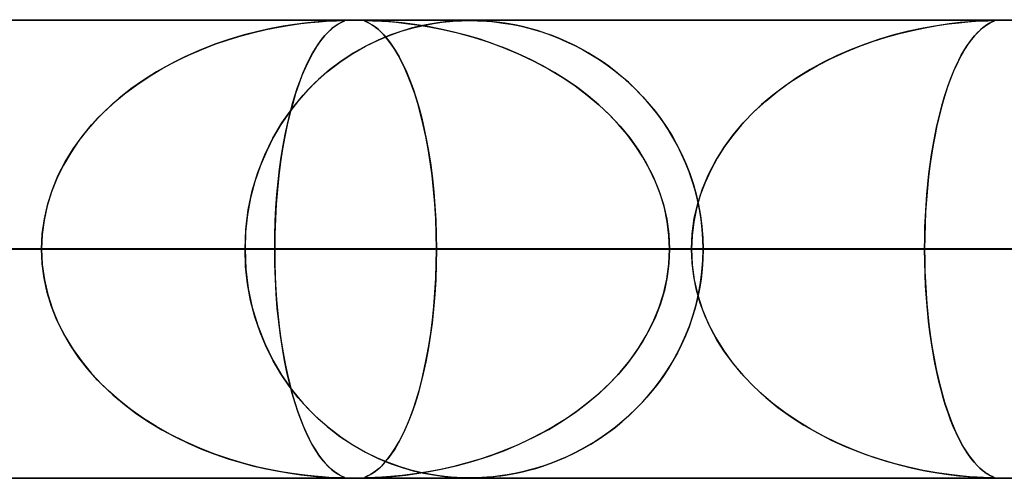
# Model space of a CAD drawing. Header units: millimetres. Extents: x -635 to 635, y -772 to 772.
# Tile 15 of 44: x -149 to -127, y 761 to 772. Entities that reach past the tile are written whole.
import ezdxf

# ---------------------------------------------------------------- set-up
doc = ezdxf.new("R2010")
doc.units = ezdxf.units.MM
doc.layers.add('HIDDEN', color=7, linetype='Continuous')
doc.layers.add('THICK', color=7, linetype='Continuous')

msp = doc.modelspace()

# ---------------------------------------------------------------- linework, layer by layer
at = {"layer": 'HIDDEN'}
for p, q in [((-551.5, 771.49), (0, 771.49)), ((-280.736, 771.49), (0, 771.49)), ((-280.736, 771.49), (0, 771.49)), ((0, 771.48), (-268.845, 771.48)), ((-142.951, 771.394), (-143.196, 771.355)), ((-143.045, 771.38), (-142.81, 771.413)), ((-142.727, 771.423), (-142.951, 771.394)), ((-142.81, 771.413), (-142.598, 771.437)), ((-142.524, 771.444), (-142.727, 771.423)), ((-142.598, 771.437), (-142.414, 771.454)), ((-142.347, 771.459), (-142.524, 771.444)), ((-142.414, 771.454), (-142.259, 771.466)), ((-142.199, 771.469), (-142.347, 771.459)), ((-142.259, 771.466), (-142.133, 771.473)), ((-142.076, 771.476), (-142.199, 771.469)), ((-142.133, 771.473), (-142.035, 771.477)), ((-142.077, 771.348), (-142.011, 771.393)), ((-141.98, 771.479), (-142.076, 771.476)), ((-142.001, 771.399), (-142.063, 771.359)), ((-142.035, 771.477), (-141.962, 771.479)), ((-142.011, 771.393), (-141.95, 771.428)), ((-141.949, 771.428), (-142.001, 771.399)), ((-141.913, 771.48), (-141.98, 771.479)), ((-141.962, 771.479), (-141.912, 771.48)), ((-141.95, 771.428), (-141.901, 771.452)), ((-141.909, 771.448), (-141.949, 771.428)), ((-141.874, 771.479), (-141.913, 771.48)), ((-141.912, 771.48), (-141.91, 771.48)), ((-141.91, 771.48), (-141.908, 771.48)), ((-141.881, 771.461), (-141.909, 771.448)), ((-141.908, 771.48), (-141.906, 771.48)), ((-141.906, 771.48), (-141.904, 771.48)), ((-141.904, 771.48), (-141.903, 771.48)), ((-141.903, 771.48), (-141.901, 771.48)), ((-141.901, 771.452), (-141.869, 771.467)), ((-141.893, 771.48), (-141.869, 771.478)), ((-141.864, 771.47), (-141.881, 771.461)), ((-141.86, 771.475), (-141.874, 771.479)), ((-141.869, 771.478), (-141.86, 771.475)), ((-141.869, 771.467), (-141.86, 771.475)), ((-141.86, 771.475), (-141.864, 771.47)), ((-141.407, 771.479), (-141.421, 771.476)), ((-141.421, 771.476), (-141.416, 771.469)), ((-141.42, 771.473), (-141.418, 771.477)), ((-141.408, 771.466), (-141.42, 771.473)), ((-141.418, 771.477), (-141.401, 771.479)), ((-141.416, 771.469), (-141.396, 771.459)), ((-141.384, 771.454), (-141.408, 771.466)), ((-141.369, 771.48), (-141.407, 771.479)), ((-141.401, 771.479), (-141.368, 771.48)), ((-141.396, 771.459), (-141.363, 771.444)), ((-141.348, 771.437), (-141.384, 771.454)), ((-141.303, 771.479), (-141.369, 771.48)), ((-141.368, 771.48), (-141.32, 771.479)), ((-141.363, 771.444), (-141.321, 771.423)), ((-141.302, 771.412), (-141.348, 771.437)), ((-141.321, 771.423), (-141.27, 771.394)), ((-141.32, 771.479), (-141.252, 771.477)), ((-141.201, 771.475), (-141.303, 771.479)), ((-141.247, 771.379), (-141.302, 771.412)), ((-141.27, 771.394), (-141.212, 771.355)), ((-141.252, 771.477), (-141.162, 771.474)), ((-141.049, 771.467), (-141.201, 771.475)), ((-141.162, 771.474), (-141.046, 771.467)), ((-140.846, 771.452), (-141.049, 771.467)), ((-141.046, 771.467), (-140.904, 771.457)), ((-140.904, 771.457), (-140.731, 771.442)), ((-140.6, 771.428), (-140.846, 771.452)), ((-140.731, 771.442), (-140.524, 771.419)), ((-140.325, 771.393), (-140.6, 771.428)), ((-140.524, 771.419), (-140.283, 771.387)), ((-140.043, 771.348), (-140.325, 771.393)), ((-140.002, 771.402), (-140.193, 771.364)), ((-140.134, 771.376), (-139.923, 771.415)), ((-139.828, 771.43), (-140.002, 771.402)), ((-139.923, 771.415), (-139.732, 771.443)), ((-139.668, 771.45), (-139.828, 771.43)), ((-139.732, 771.443), (-139.563, 771.461)), ((-139.525, 771.464), (-139.668, 771.45)), ((-139.563, 771.461), (-139.422, 771.471)), ((-139.401, 771.472), (-139.525, 771.464)), ((-139.422, 771.471), (-139.308, 771.477)), ((-139.298, 771.477), (-139.401, 771.472)), ((-139.308, 771.477), (-139.212, 771.479)), ((-139.208, 771.479), (-139.298, 771.477)), ((-139.212, 771.479), (-139.124, 771.48)), ((-139.125, 771.48), (-139.208, 771.479)), ((-139.045, 771.479), (-139.125, 771.48)), ((-139.124, 771.48), (-139.043, 771.479)), ((-138.96, 771.477), (-139.045, 771.479)), ((-139.043, 771.479), (-138.959, 771.477)), ((-138.863, 771.473), (-138.96, 771.477)), ((-138.959, 771.477), (-138.863, 771.473)), ((-138.749, 771.466), (-138.863, 771.473)), ((-138.863, 771.473), (-138.758, 771.466)), ((-138.758, 771.466), (-138.649, 771.457)), ((-138.618, 771.454), (-138.749, 771.466)), ((-138.649, 771.457), (-138.545, 771.446)), ((-138.471, 771.437), (-138.618, 771.454)), ((-138.545, 771.446), (-138.449, 771.434)), ((-138.313, 771.414), (-138.471, 771.437)), ((-138.449, 771.434), (-138.348, 771.42)), ((-138.348, 771.42), (-138.236, 771.401)), ((-138.148, 771.384), (-138.313, 771.414)), ((-138.236, 771.401), (-138.113, 771.377)), ((-128.679, 771.408), (-128.95, 771.369)), ((-128.94, 771.371), (-128.692, 771.407)), ((-128.692, 771.407), (-128.468, 771.433)), ((-128.44, 771.436), (-128.679, 771.408)), ((-128.468, 771.433), (-128.271, 771.452)), ((-128.238, 771.455), (-128.44, 771.436)), ((-128.271, 771.452), (-128.108, 771.465)), ((-128.07, 771.467), (-128.238, 771.455)), ((-128.108, 771.465), (-127.986, 771.472)), ((-127.927, 771.475), (-128.07, 771.467)), ((-127.986, 771.472), (-127.899, 771.476)), ((-127.818, 771.479), (-127.927, 771.475)), ((-127.899, 771.476), (-127.835, 771.478)), ((-127.838, 771.399), (-127.886, 771.368)), ((-127.863, 771.383), (-127.822, 771.408)), ((-127.796, 771.422), (-127.838, 771.399)), ((-127.835, 771.478), (-127.785, 771.48)), ((-127.822, 771.408), (-127.786, 771.428)), ((-127.748, 771.48), (-127.818, 771.479)), ((-127.762, 771.44), (-127.796, 771.422)), ((-127.786, 771.428), (-127.756, 771.443)), ((-127.785, 771.48), (-127.748, 771.48)), ((-127.734, 771.453), (-127.762, 771.44)), ((-127.756, 771.443), (-127.726, 771.457)), ((-127.748, 771.48), (-127.745, 771.48)), ((-127.71, 771.479), (-127.748, 771.48)), ((-127.745, 771.48), (-127.743, 771.48)), ((-127.743, 771.48), (-127.74, 771.48)), ((-127.74, 771.48), (-127.738, 771.48)), ((-127.738, 771.48), (-127.735, 771.48)), ((-127.735, 771.48), (-127.733, 771.48)), ((-127.714, 771.463), (-127.734, 771.453)), ((-127.728, 771.48), (-127.709, 771.479)), ((-127.726, 771.457), (-127.703, 771.468)), ((-127.701, 771.469), (-127.714, 771.463)), ((-127.696, 771.475), (-127.71, 771.479)), ((-127.709, 771.479), (-127.699, 771.477)), ((-127.703, 771.468), (-127.696, 771.475)), ((-127.696, 771.474), (-127.701, 771.469)), ((-127.699, 771.477), (-127.696, 771.474)), ((-144.115, 771.147), (-143.836, 771.221)), ((-143.746, 771.244), (-144.046, 771.167)), ((-143.836, 771.221), (-143.564, 771.284)), ((-143.462, 771.306), (-143.746, 771.244)), ((-143.564, 771.284), (-143.3, 771.337)), ((-143.196, 771.355), (-143.462, 771.306)), ((-143.3, 771.337), (-143.045, 771.38)), ((-142.21, 771.235), (-142.293, 771.146)), ((-142.285, 771.155), (-142.215, 771.23)), ((-142.215, 771.23), (-142.145, 771.294)), ((-142.133, 771.305), (-142.21, 771.235)), ((-142.145, 771.294), (-142.077, 771.348)), ((-142.063, 771.359), (-142.133, 771.305)), ((-141.186, 771.337), (-141.247, 771.379)), ((-141.212, 771.355), (-141.147, 771.306)), ((-141.122, 771.284), (-141.186, 771.337)), ((-141.147, 771.306), (-141.077, 771.244)), ((-141.054, 771.221), (-141.122, 771.284)), ((-141.077, 771.244), (-141.001, 771.167)), ((-140.984, 771.147), (-141.054, 771.221)), ((-140.631, 771.245), (-140.874, 771.159)), ((-140.861, 771.164), (-140.604, 771.253)), ((-140.403, 771.312), (-140.631, 771.245)), ((-140.604, 771.253), (-140.361, 771.323)), ((-140.193, 771.364), (-140.403, 771.312)), ((-140.361, 771.323), (-140.134, 771.376)), ((-140.283, 771.387), (-140.012, 771.343)), ((-139.759, 771.294), (-140.043, 771.348)), ((-140.012, 771.343), (-139.716, 771.285)), ((-139.474, 771.23), (-139.759, 771.294)), ((-139.716, 771.285), (-139.396, 771.211)), ((-139.189, 771.155), (-139.474, 771.23)), ((-139.396, 771.211), (-139.058, 771.118)), ((-137.983, 771.349), (-138.148, 771.384)), ((-138.113, 771.377), (-137.981, 771.348)), ((-137.819, 771.308), (-137.983, 771.349)), ((-137.981, 771.348), (-137.841, 771.314)), ((-137.841, 771.314), (-137.692, 771.272)), ((-137.656, 771.261), (-137.819, 771.308)), ((-137.692, 771.272), (-137.537, 771.224)), ((-137.493, 771.209), (-137.656, 771.261)), ((-137.537, 771.224), (-137.374, 771.167)), ((-137.332, 771.151), (-137.493, 771.209)), ((-130.053, 771.118), (-129.762, 771.199)), ((-129.564, 771.248), (-129.882, 771.167)), ((-129.762, 771.199), (-129.479, 771.267)), ((-129.248, 771.316), (-129.564, 771.248)), ((-129.479, 771.267), (-129.204, 771.324)), ((-128.95, 771.369), (-129.248, 771.316)), ((-129.204, 771.324), (-128.94, 771.371)), ((-128.128, 771.146), (-128.07, 771.209)), ((-128.059, 771.221), (-128.125, 771.15)), ((-128.07, 771.209), (-128.013, 771.265)), ((-127.997, 771.28), (-128.059, 771.221)), ((-128.013, 771.265), (-127.959, 771.313)), ((-127.939, 771.329), (-127.997, 771.28)), ((-127.959, 771.313), (-127.909, 771.351)), ((-127.886, 771.368), (-127.939, 771.329)), ((-127.909, 771.351), (-127.863, 771.383)), ((-144.684, 770.964), (-145.016, 770.834)), ((-144.973, 770.852), (-144.684, 770.963)), ((-144.359, 771.074), (-144.684, 770.964)), ((-144.684, 770.963), (-144.398, 771.062)), ((-144.398, 771.062), (-144.115, 771.147)), ((-144.046, 771.167), (-144.359, 771.074)), ((-142.493, 770.871), (-142.424, 770.976)), ((-142.38, 771.038), (-142.467, 770.913)), ((-142.424, 770.976), (-142.355, 771.071)), ((-142.293, 771.146), (-142.38, 771.038)), ((-142.355, 771.071), (-142.285, 771.155)), ((-141.401, 770.921), (-141.127, 771.054)), ((-141.129, 771.053), (-141.395, 770.924)), ((-140.874, 771.159), (-141.129, 771.053)), ((-141.127, 771.054), (-140.861, 771.164)), ((-141.001, 771.167), (-140.922, 771.074)), ((-140.912, 771.061), (-140.984, 771.147)), ((-140.922, 771.074), (-140.839, 770.964)), ((-140.839, 770.963), (-140.912, 771.061)), ((-140.839, 770.964), (-140.754, 770.834)), ((-140.765, 770.851), (-140.839, 770.963)), ((-138.905, 771.071), (-139.189, 771.155)), ((-139.058, 771.118), (-138.709, 771.006)), ((-138.624, 770.976), (-138.905, 771.071)), ((-138.709, 771.006), (-138.366, 770.879)), ((-138.346, 770.871), (-138.624, 770.976)), ((-137.374, 771.167), (-137.206, 771.102)), ((-137.172, 771.088), (-137.332, 771.151)), ((-137.206, 771.102), (-137.032, 771.027)), ((-137.013, 771.019), (-137.172, 771.088)), ((-137.032, 771.027), (-136.854, 770.943)), ((-136.855, 770.944), (-137.013, 771.019)), ((-130.51, 770.967), (-130.818, 770.848)), ((-130.648, 770.916), (-130.348, 771.024)), ((-130.198, 771.073), (-130.51, 770.967)), ((-130.348, 771.024), (-130.053, 771.118)), ((-129.882, 771.167), (-130.198, 771.073)), ((-128.262, 770.973), (-128.33, 770.87)), ((-128.302, 770.913), (-128.245, 770.997)), ((-128.193, 771.067), (-128.262, 770.973)), ((-128.245, 770.997), (-128.187, 771.075)), ((-128.125, 771.15), (-128.193, 771.067)), ((-128.187, 771.075), (-128.128, 771.146)), ((-145.016, 770.834), (-145.343, 770.689)), ((-145.262, 770.727), (-144.973, 770.852)), ((-142.551, 770.774), (-142.632, 770.622)), ((-142.629, 770.63), (-142.562, 770.756)), ((-142.562, 770.756), (-142.493, 770.871)), ((-142.467, 770.913), (-142.551, 770.774)), ((-141.962, 770.575), (-141.681, 770.762)), ((-141.667, 770.77), (-141.933, 770.595)), ((-141.681, 770.762), (-141.401, 770.921)), ((-141.395, 770.924), (-141.667, 770.77)), ((-140.69, 770.726), (-140.765, 770.851)), ((-140.754, 770.834), (-140.67, 770.689)), ((-138.366, 770.879), (-138.035, 770.74)), ((-138.072, 770.756), (-138.346, 770.871)), ((-137.802, 770.63), (-138.072, 770.756)), ((-136.7, 770.863), (-136.855, 770.944)), ((-136.854, 770.943), (-136.672, 770.848)), ((-136.546, 770.777), (-136.7, 770.863)), ((-136.672, 770.848), (-136.489, 770.743)), ((-136.394, 770.684), (-136.546, 770.777)), ((-131.252, 770.654), (-130.949, 770.792)), ((-130.818, 770.848), (-131.122, 770.715)), ((-130.949, 770.792), (-130.648, 770.916)), ((-128.396, 770.758), (-128.46, 770.638)), ((-128.415, 770.722), (-128.359, 770.821)), ((-128.33, 770.87), (-128.396, 770.758)), ((-128.359, 770.821), (-128.302, 770.913)), ((-145.656, 770.532), (-145.956, 770.362)), ((-145.837, 770.432), (-145.551, 770.586)), ((-145.343, 770.689), (-145.656, 770.532)), ((-145.551, 770.586), (-145.262, 770.727)), ((-142.632, 770.622), (-142.711, 770.457)), ((-142.695, 770.493), (-142.629, 770.63)), ((-142.24, 770.36), (-141.962, 770.575)), ((-141.933, 770.595), (-142.186, 770.404)), ((-140.616, 770.586), (-140.69, 770.726)), ((-140.67, 770.689), (-140.589, 770.532)), ((-140.542, 770.431), (-140.616, 770.586)), ((-140.589, 770.532), (-140.511, 770.362)), ((-138.035, 770.74), (-137.715, 770.587)), ((-137.538, 770.493), (-137.802, 770.63)), ((-137.715, 770.587), (-137.408, 770.421)), ((-136.489, 770.743), (-136.311, 770.631)), ((-136.245, 770.586), (-136.394, 770.684)), ((-136.311, 770.631), (-136.138, 770.512)), ((-136.098, 770.482), (-136.245, 770.586)), ((-131.419, 770.57), (-131.71, 770.41)), ((-131.552, 770.498), (-131.252, 770.654)), ((-131.122, 770.715), (-131.419, 770.57)), ((-128.525, 770.503), (-128.471, 770.616)), ((-128.46, 770.638), (-128.522, 770.509)), ((-128.471, 770.616), (-128.415, 770.722)), ((-145.956, 770.362), (-146.243, 770.181)), ((-146.118, 770.263), (-145.837, 770.432)), ((-142.822, 770.188), (-142.759, 770.346)), ((-142.711, 770.457), (-142.786, 770.28)), ((-142.759, 770.346), (-142.695, 770.493)), ((-142.508, 770.12), (-142.24, 770.36)), ((-142.186, 770.404), (-142.426, 770.197)), ((-140.469, 770.262), (-140.542, 770.431)), ((-140.511, 770.362), (-140.437, 770.181)), ((-137.279, 770.346), (-137.538, 770.493)), ((-137.408, 770.421), (-137.114, 770.243)), ((-137.027, 770.188), (-137.279, 770.346)), ((-136.138, 770.512), (-135.97, 770.386)), ((-135.953, 770.372), (-136.098, 770.482)), ((-135.97, 770.386), (-135.808, 770.253)), ((-135.811, 770.256), (-135.953, 770.372)), ((-132.136, 770.142), (-131.848, 770.328)), ((-131.71, 770.41), (-131.992, 770.238)), ((-131.848, 770.328), (-131.552, 770.498)), ((-128.582, 770.373), (-128.641, 770.228)), ((-128.631, 770.254), (-128.579, 770.382)), ((-128.522, 770.509), (-128.582, 770.373)), ((-128.579, 770.382), (-128.525, 770.503)), ((-146.243, 770.181), (-146.515, 769.989)), ((-146.39, 770.08), (-146.118, 770.263)), ((-142.883, 770.018), (-142.822, 770.188)), ((-142.786, 770.28), (-142.857, 770.09)), ((-142.762, 769.854), (-142.508, 770.12)), ((-142.426, 770.197), (-142.652, 769.974)), ((-140.398, 770.079), (-140.469, 770.262)), ((-140.437, 770.181), (-140.366, 769.989)), ((-137.114, 770.243), (-136.833, 770.054)), ((-136.783, 770.018), (-137.027, 770.188)), ((-135.672, 770.133), (-135.811, 770.256)), ((-135.808, 770.253), (-135.651, 770.114)), ((-135.536, 770.005), (-135.672, 770.133)), ((-135.651, 770.114), (-135.5, 769.968)), ((-132.412, 769.941), (-132.136, 770.142)), ((-131.992, 770.238), (-132.264, 770.052)), ((-128.731, 769.976), (-128.682, 770.119)), ((-128.641, 770.228), (-128.697, 770.076)), ((-128.682, 770.119), (-128.631, 770.254)), ((-146.515, 769.989), (-146.772, 769.785)), ((-146.653, 769.882), (-146.39, 770.08)), ((-142.925, 769.888), (-142.989, 769.674)), ((-142.941, 769.837), (-142.883, 770.018)), ((-142.857, 770.09), (-142.925, 769.888)), ((-142.652, 769.974), (-142.864, 769.736)), ((-140.329, 769.881), (-140.398, 770.079)), ((-140.366, 769.989), (-140.299, 769.785)), ((-136.833, 770.054), (-136.567, 769.853)), ((-136.546, 769.837), (-136.783, 770.018)), ((-135.404, 769.87), (-135.536, 770.005)), ((-135.5, 769.968), (-135.354, 769.817)), ((-132.678, 769.725), (-132.412, 769.941)), ((-132.264, 770.052), (-132.523, 769.854)), ((-128.751, 769.915), (-128.803, 769.747)), ((-128.779, 769.826), (-128.731, 769.976)), ((-128.697, 770.076), (-128.751, 769.915)), ((-146.772, 769.785), (-147.014, 769.572)), ((-146.906, 769.67), (-146.653, 769.882)), ((-142.864, 769.736), (-143.061, 769.484)), ((-142.989, 769.674), (-143.05, 769.447)), ((-143.001, 769.564), (-142.762, 769.854)), ((-142.998, 769.643), (-142.941, 769.837)), ((-140.264, 769.67), (-140.329, 769.881)), ((-140.299, 769.785), (-140.235, 769.572)), ((-136.567, 769.853), (-136.315, 769.64)), ((-136.318, 769.643), (-136.546, 769.837)), ((-135.275, 769.728), (-135.404, 769.87)), ((-135.354, 769.817), (-135.215, 769.659)), ((-135.15, 769.581), (-135.275, 769.728)), ((-132.929, 769.494), (-132.678, 769.725)), ((-132.523, 769.854), (-132.766, 769.647)), ((-128.803, 769.747), (-128.852, 769.57)), ((-128.826, 769.668), (-128.779, 769.826)), ((-147.014, 769.572), (-147.241, 769.347)), ((-147.145, 769.444), (-146.906, 769.67)), ((-143.061, 769.484), (-143.244, 769.215)), ((-143.222, 769.249), (-143.001, 769.564)), ((-143.052, 769.438), (-142.998, 769.643)), ((-140.201, 769.444), (-140.264, 769.67)), ((-140.235, 769.572), (-140.176, 769.347)), ((-136.1, 769.438), (-136.318, 769.643)), ((-136.315, 769.64), (-136.076, 769.414)), ((-135.215, 769.659), (-135.082, 769.495)), ((-135.03, 769.427), (-135.15, 769.581)), ((-135.082, 769.495), (-134.955, 769.325)), ((-133.166, 769.248), (-132.929, 769.494)), ((-132.766, 769.647), (-132.993, 769.43)), ((-128.913, 769.328), (-128.87, 769.502)), ((-128.852, 769.57), (-128.9, 769.384)), ((-128.87, 769.502), (-128.826, 769.668)), ((-147.241, 769.347), (-147.452, 769.11)), ((-147.371, 769.204), (-147.145, 769.444)), ((-143.422, 768.911), (-143.222, 769.249)), ((-143.05, 769.447), (-143.107, 769.205)), ((-143.104, 769.221), (-143.052, 769.438)), ((-140.142, 769.203), (-140.201, 769.444)), ((-140.176, 769.347), (-140.121, 769.11)), ((-135.894, 769.221), (-136.1, 769.438)), ((-136.076, 769.414), (-135.852, 769.174)), ((-134.915, 769.267), (-135.03, 769.427)), ((-134.955, 769.325), (-134.835, 769.147)), ((-134.805, 769.101), (-134.915, 769.267)), ((-133.385, 768.988), (-133.166, 769.248)), ((-132.993, 769.43), (-133.204, 769.205)), ((-128.954, 769.147), (-128.913, 769.328)), ((-128.9, 769.384), (-128.945, 769.189)), ((-147.452, 769.11), (-147.648, 768.86)), ((-147.581, 768.95), (-147.371, 769.204)), ((-143.244, 769.215), (-143.411, 768.93)), ((-143.107, 769.205), (-143.16, 768.95)), ((-143.152, 768.992), (-143.104, 769.221)), ((-140.087, 768.949), (-140.142, 769.203)), ((-140.121, 769.11), (-140.069, 768.86)), ((-135.7, 768.992), (-135.894, 769.221)), ((-135.852, 769.174), (-135.643, 768.92)), ((-134.835, 769.147), (-134.72, 768.962)), ((-134.701, 768.929), (-134.805, 769.101)), ((-133.204, 769.205), (-133.398, 768.971)), ((-128.992, 768.958), (-128.954, 769.147)), ((-128.945, 769.189), (-128.987, 768.984)), ((-147.648, 768.86), (-147.828, 768.597)), ((-147.773, 768.681), (-147.581, 768.95)), ((-143.598, 768.549), (-143.422, 768.911)), ((-143.411, 768.93), (-143.563, 768.626)), ((-143.16, 768.95), (-143.209, 768.679)), ((-143.196, 768.751), (-143.152, 768.992)), ((-140.036, 768.68), (-140.087, 768.949)), ((-140.069, 768.86), (-140.022, 768.597)), ((-135.52, 768.751), (-135.7, 768.992)), ((-135.643, 768.92), (-135.452, 768.652)), ((-134.72, 768.962), (-134.613, 768.77)), ((-134.603, 768.751), (-134.701, 768.929)), ((-133.585, 768.714), (-133.385, 768.988)), ((-133.398, 768.971), (-133.574, 768.73)), ((-129.028, 768.761), (-128.992, 768.958)), ((-128.987, 768.984), (-129.027, 768.769)), ((-147.946, 768.398), (-147.773, 768.681)), ((-143.563, 768.626), (-143.698, 768.305)), ((-143.209, 768.679), (-143.252, 768.395)), ((-143.237, 768.499), (-143.196, 768.751)), ((-139.991, 768.398), (-140.036, 768.68)), ((-135.356, 768.499), (-135.52, 768.751)), ((-135.452, 768.652), (-135.281, 768.371)), ((-134.613, 768.77), (-134.512, 768.569)), ((-134.511, 768.567), (-134.603, 768.751)), ((-133.765, 768.425), (-133.585, 768.714)), ((-133.574, 768.73), (-133.734, 768.479)), ((-129.027, 768.769), (-129.064, 768.544)), ((-129.062, 768.558), (-129.028, 768.761)), ((-148.098, 768.103), (-147.946, 768.398)), ((-147.828, 768.597), (-147.988, 768.322)), ((-143.748, 768.165), (-143.598, 768.549)), ((-143.252, 768.395), (-143.29, 768.099)), ((-143.273, 768.237), (-143.237, 768.499)), ((-140.022, 768.597), (-139.98, 768.322)), ((-139.951, 768.102), (-139.991, 768.398)), ((-135.209, 768.237), (-135.356, 768.499)), ((-134.512, 768.569), (-134.419, 768.361)), ((-134.426, 768.377), (-134.511, 768.567)), ((-133.922, 768.124), (-133.765, 768.425)), ((-133.734, 768.479), (-133.876, 768.219)), ((-129.064, 768.544), (-129.097, 768.311)), ((-129.092, 768.348), (-129.062, 768.558)), ((-147.988, 768.322), (-148.128, 768.036)), ((-143.698, 768.305), (-143.812, 767.966)), ((-143.305, 767.964), (-143.273, 768.237)), ((-139.98, 768.322), (-139.943, 768.036)), ((-135.281, 768.371), (-135.131, 768.078)), ((-135.08, 767.964), (-135.209, 768.237)), ((-134.348, 768.182), (-134.426, 768.377)), ((-134.419, 768.361), (-134.335, 768.145)), ((-134.279, 767.982), (-134.348, 768.182)), ((-133.876, 768.219), (-134, 767.948)), ((-129.097, 768.311), (-129.127, 768.069)), ((-129.12, 768.132), (-129.092, 768.348)), ((-148.128, 768.036), (-148.246, 767.74)), ((-148.226, 767.796), (-148.098, 768.103)), ((-143.812, 767.966), (-143.905, 767.613)), ((-143.869, 767.763), (-143.748, 768.165)), ((-143.332, 767.682), (-143.305, 767.964)), ((-143.29, 768.099), (-143.322, 767.793)), ((-139.917, 767.795), (-139.951, 768.102)), ((-139.943, 768.036), (-139.912, 767.74)), ((-135.131, 768.078), (-135.006, 767.775)), ((-134.972, 767.682), (-135.08, 767.964)), ((-134.335, 768.145), (-134.26, 767.923)), ((-134.217, 767.777), (-134.279, 767.982)), ((-134.054, 767.811), (-133.922, 768.124)), ((-129.127, 768.069), (-129.153, 767.821)), ((-129.144, 767.909), (-129.12, 768.132)), ((-148.328, 767.479), (-148.226, 767.796)), ((-143.957, 767.347), (-143.869, 767.763)), ((-143.322, 767.793), (-143.347, 767.477)), ((-139.89, 767.478), (-139.917, 767.795)), ((-135.006, 767.775), (-134.906, 767.464)), ((-134.26, 767.923), (-134.195, 767.695)), ((-134.164, 767.568), (-134.217, 767.777)), ((-134.158, 767.489), (-134.054, 767.811)), ((-134, 767.948), (-134.104, 767.668)), ((-129.153, 767.821), (-129.175, 767.565)), ((-129.165, 767.681), (-129.144, 767.909)), ((-148.246, 767.74), (-148.339, 767.435)), ((-143.905, 767.613), (-143.973, 767.246)), ((-143.353, 767.39), (-143.332, 767.682)), ((-139.912, 767.74), (-139.887, 767.435)), ((-134.886, 767.39), (-134.972, 767.682)), ((-134.195, 767.695), (-134.141, 767.462)), ((-134.104, 767.668), (-134.187, 767.38)), ((-134.12, 767.356), (-134.164, 767.568)), ((-129.175, 767.565), (-129.192, 767.303)), ((-129.183, 767.448), (-129.165, 767.681)), ((-148.339, 767.435), (-148.407, 767.125)), ((-148.402, 767.155), (-148.328, 767.479)), ((-144.01, 766.922), (-143.957, 767.347)), ((-143.369, 767.094), (-143.353, 767.39)), ((-143.347, 767.477), (-143.366, 767.153)), ((-139.871, 767.155), (-139.89, 767.478)), ((-139.887, 767.435), (-139.869, 767.125)), ((-134.906, 767.464), (-134.833, 767.143)), ((-134.824, 767.094), (-134.886, 767.39)), ((-134.187, 767.38), (-134.247, 767.087)), ((-134.234, 767.161), (-134.158, 767.489)), ((-134.141, 767.462), (-134.098, 767.224)), ((-134.086, 767.142), (-134.12, 767.356)), ((-129.197, 767.211), (-129.183, 767.448)), ((-148.407, 767.125), (-148.448, 766.809)), ((-148.447, 766.825), (-148.402, 767.155)), ((-143.973, 767.246), (-144.014, 766.87)), ((-143.366, 767.153), (-143.377, 766.822)), ((-139.859, 766.825), (-139.871, 767.155)), ((-139.869, 767.125), (-139.858, 766.809)), ((-134.833, 767.143), (-134.789, 766.818)), ((-134.28, 766.827), (-134.234, 767.161)), ((-134.098, 767.224), (-134.067, 766.983)), ((-134.062, 766.927), (-134.086, 767.142)), ((-129.206, 766.972), (-129.197, 767.211)), ((-129.192, 767.303), (-129.204, 767.035)), ((-144.028, 766.49), (-144.01, 766.922)), ((-143.378, 766.793), (-143.369, 767.094)), ((-134.786, 766.793), (-134.824, 767.094)), ((-134.247, 767.087), (-134.283, 766.79)), ((-134.067, 766.983), (-134.048, 766.738)), ((-134.047, 766.709), (-134.062, 766.927)), ((-129.204, 767.035), (-129.212, 766.763)), ((-129.212, 766.731), (-129.206, 766.972)), ((-148.462, 766.49), (-148.447, 766.825)), ((-148.448, 766.809), (-148.462, 766.49)), ((-144.014, 766.87), (-144.028, 766.49)), ((-143.377, 766.822), (-143.381, 766.49)), ((-143.381, 766.49), (-143.378, 766.793)), ((-139.855, 766.49), (-139.859, 766.825)), ((-139.858, 766.809), (-139.855, 766.49)), ((-134.789, 766.818), (-134.774, 766.49)), ((-134.774, 766.49), (-134.786, 766.793)), ((-134.296, 766.49), (-134.28, 766.827)), ((-134.283, 766.79), (-134.296, 766.49)), ((-134.048, 766.738), (-134.042, 766.49)), ((-134.042, 766.49), (-134.047, 766.709)), ((-129.212, 766.763), (-129.214, 766.49)), ((-129.214, 766.49), (-129.212, 766.731)), ((-283.196, 766.49), (-148.462, 766.49)), ((-148.462, 766.49), (-283.196, 766.49)), ((-143.381, 766.49), (-273.214, 766.49)), ((-273.214, 766.49), (-143.381, 766.49)), ((-267.342, 766.49), (0, 766.49)), ((0, 766.49), (-267.342, 766.49)), ((0, 766.49), (-262.261, 766.49)), ((-262.261, 766.49), (0, 766.49)), ((-255.366, 766.49), (-134.296, 766.49)), ((-134.296, 766.49), (-255.366, 766.49)), ((-253.177, 766.49), (0, 766.49)), ((0, 766.49), (-253.177, 766.49)), ((0, 766.49), (-248.097, 766.49)), ((-248.097, 766.49), (0, 766.49)), ((-129.214, 766.49), (-245.384, 766.49)), ((-245.384, 766.49), (-129.214, 766.49)), ((-239.012, 766.49), (0, 766.49)), ((0, 766.49), (-239.012, 766.49)), ((0, 766.49), (-233.932, 766.49)), ((-233.932, 766.49), (0, 766.49)), ((-227.535, 766.49), (-120.128, 766.49)), ((-120.128, 766.49), (-227.535, 766.49)), ((-224.848, 766.49), (0, 766.49)), ((0, 766.49), (-224.848, 766.49)), ((0, 766.49), (-219.767, 766.49)), ((-219.767, 766.49), (0, 766.49)), ((-115.047, 766.49), (-217.553, 766.49)), ((-217.553, 766.49), (-115.047, 766.49)), ((-210.683, 766.49), (0, 766.49)), ((0, 766.49), (-210.683, 766.49)), ((0, 766.49), (-205.602, 766.49)), ((-205.602, 766.49), (0, 766.49)), ((-199.702, 766.49), (-105.961, 766.49)), ((-105.961, 766.49), (-199.702, 766.49)), ((-196.517, 766.49), (0, 766.49)), ((0, 766.49), (-196.517, 766.49)), ((0, 766.49), (-191.437, 766.49)), ((-191.437, 766.49), (0, 766.49)), ((-100.879, 766.49), (-189.719, 766.49)), ((-189.719, 766.49), (-100.879, 766.49)), ((-182.352, 766.49), (0, 766.49)), ((0, 766.49), (-182.352, 766.49)), ((0, 766.49), (-177.271, 766.49)), ((-177.271, 766.49), (0, 766.49)), ((-171.867, 766.49), (-91.791, 766.49)), ((-91.791, 766.49), (-171.867, 766.49)), ((-168.187, 766.49), (0, 766.49)), ((0, 766.49), (-168.187, 766.49)), ((0, 766.49), (-163.106, 766.49)), ((-163.106, 766.49), (0, 766.49)), ((-86.709, 766.49), (-161.883, 766.49)), ((-161.883, 766.49), (-86.709, 766.49)), ((-161.883, 766.49), (-144.028, 766.49)), ((-144.028, 766.49), (-161.883, 766.49)), ((-148.462, 766.49), (-157.547, 766.49)), ((-157.547, 766.49), (-148.462, 766.49)), ((-154.021, 766.49), (0, 766.49)), ((0, 766.49), (-154.021, 766.49)), ((0, 766.49), (-148.94, 766.49)), ((-148.94, 766.49), (0, 766.49)), ((-148.94, 766.49), (-139.855, 766.49)), ((-139.855, 766.49), (-148.94, 766.49)), ((-148.462, 766.49), (-148.447, 766.155)), ((-148.448, 766.171), (-148.462, 766.49)), ((-144.028, 766.49), (-77.62, 766.49)), ((-144.014, 766.111), (-144.028, 766.49)), ((-144.028, 766.49), (-144.01, 766.058)), ((-77.62, 766.49), (-144.028, 766.49)), ((-143.377, 766.162), (-143.381, 766.49)), ((-143.381, 766.49), (-143.378, 766.187)), ((-134.296, 766.49), (-143.381, 766.49)), ((-143.381, 766.49), (-134.296, 766.49)), ((-139.855, 766.49), (-139.859, 766.155)), ((-139.858, 766.171), (-139.855, 766.49)), ((-139.855, 766.49), (0, 766.49)), ((0, 766.49), (-139.855, 766.49)), ((-134.789, 766.162), (-134.774, 766.49)), ((-134.774, 766.49), (-134.786, 766.187)), ((0, 766.49), (-134.774, 766.49)), ((-134.774, 766.49), (0, 766.49)), ((-134.774, 766.49), (-125.688, 766.49)), ((-125.688, 766.49), (-134.774, 766.49)), ((-134.296, 766.49), (-134.28, 766.153)), ((-134.283, 766.19), (-134.296, 766.49)), ((-134.048, 766.242), (-134.042, 766.49)), ((-134.042, 766.49), (-134.047, 766.271)), ((-72.537, 766.49), (-134.042, 766.49)), ((-134.042, 766.49), (-72.537, 766.49)), ((-134.042, 766.49), (-116.182, 766.49)), ((-116.182, 766.49), (-134.042, 766.49)), ((-129.212, 766.218), (-129.214, 766.49)), ((-129.214, 766.49), (-129.212, 766.249)), ((-120.128, 766.49), (-129.214, 766.49)), ((-129.214, 766.49), (-120.128, 766.49)), ((-134.067, 765.997), (-134.048, 766.242)), ((-134.047, 766.271), (-134.062, 766.053)), ((-129.212, 766.249), (-129.206, 766.008)), ((-148.407, 765.856), (-148.448, 766.171)), ((-148.447, 766.155), (-148.402, 765.825)), ((-143.973, 765.736), (-144.014, 766.111)), ((-144.01, 766.058), (-143.957, 765.633)), ((-143.378, 766.187), (-143.369, 765.886)), ((-143.366, 765.836), (-143.377, 766.162)), ((-139.859, 766.155), (-139.871, 765.825)), ((-139.869, 765.856), (-139.858, 766.171)), ((-134.833, 765.836), (-134.789, 766.162)), ((-134.786, 766.187), (-134.824, 765.886)), ((-134.247, 765.893), (-134.283, 766.19)), ((-134.28, 766.153), (-134.234, 765.819)), ((-134.062, 766.053), (-134.086, 765.838)), ((-129.204, 765.948), (-129.212, 766.218)), ((-148.339, 765.544), (-148.407, 765.856)), ((-148.402, 765.825), (-148.328, 765.502)), ((-143.369, 765.886), (-143.353, 765.59)), ((-143.348, 765.516), (-143.366, 765.836)), ((-139.871, 765.825), (-139.89, 765.502)), ((-139.887, 765.544), (-139.869, 765.856)), ((-134.906, 765.516), (-134.833, 765.836)), ((-134.824, 765.886), (-134.886, 765.59)), ((-134.187, 765.6), (-134.247, 765.893)), ((-134.234, 765.819), (-134.158, 765.491)), ((-134.086, 765.838), (-134.12, 765.624)), ((-134.098, 765.756), (-134.067, 765.997)), ((-129.206, 766.008), (-129.197, 765.769)), ((-129.192, 765.682), (-129.204, 765.948)), ((-143.905, 765.37), (-143.973, 765.736)), ((-143.957, 765.633), (-143.869, 765.217)), ((-134.104, 765.312), (-134.187, 765.6)), ((-134.12, 765.624), (-134.164, 765.412)), ((-134.141, 765.518), (-134.098, 765.756)), ((-129.197, 765.769), (-129.183, 765.532)), ((-129.175, 765.422), (-129.192, 765.682)), ((-148.246, 765.24), (-148.339, 765.544)), ((-148.328, 765.502), (-148.226, 765.185)), ((-143.353, 765.59), (-143.332, 765.299)), ((-143.324, 765.205), (-143.348, 765.516)), ((-139.89, 765.502), (-139.917, 765.185)), ((-139.912, 765.24), (-139.887, 765.544)), ((-135.006, 765.205), (-134.906, 765.516)), ((-134.886, 765.59), (-134.972, 765.299)), ((-134.164, 765.412), (-134.217, 765.203)), ((-134.195, 765.285), (-134.141, 765.518)), ((-134.158, 765.491), (-134.054, 765.169)), ((-129.183, 765.532), (-129.165, 765.299)), ((-129.154, 765.167), (-129.175, 765.422)), ((-148.128, 764.944), (-148.246, 765.24)), ((-148.226, 765.185), (-148.098, 764.878)), ((-143.813, 765.017), (-143.905, 765.37)), ((-143.869, 765.217), (-143.748, 764.815)), ((-143.332, 765.299), (-143.305, 765.016)), ((-143.293, 764.902), (-143.324, 765.205)), ((-139.917, 765.185), (-139.951, 764.878)), ((-139.943, 764.944), (-139.912, 765.24)), ((-135.131, 764.902), (-135.006, 765.205)), ((-134.972, 765.299), (-135.08, 765.016)), ((-134.217, 765.203), (-134.279, 764.998)), ((-134.26, 765.057), (-134.195, 765.285)), ((-134, 765.032), (-134.104, 765.312)), ((-134.054, 765.169), (-133.922, 764.856)), ((-129.165, 765.299), (-129.144, 765.071)), ((-129.128, 764.92), (-129.154, 765.167)), ((-143.699, 764.68), (-143.813, 765.017)), ((-143.305, 765.016), (-143.273, 764.743)), ((-135.08, 765.016), (-135.209, 764.743)), ((-134.279, 764.998), (-134.348, 764.798)), ((-134.335, 764.835), (-134.26, 765.057)), ((-133.876, 764.761), (-134, 765.032)), ((-129.144, 765.071), (-129.12, 764.848)), ((-147.988, 764.658), (-148.128, 764.944)), ((-148.098, 764.878), (-147.947, 764.582)), ((-143.748, 764.815), (-143.598, 764.431)), ((-143.255, 764.609), (-143.293, 764.902)), ((-143.273, 764.743), (-143.237, 764.481)), ((-139.951, 764.878), (-139.991, 764.582)), ((-139.98, 764.658), (-139.943, 764.944)), ((-135.209, 764.743), (-135.356, 764.481)), ((-135.281, 764.609), (-135.131, 764.902)), ((-134.348, 764.798), (-134.426, 764.603)), ((-134.419, 764.619), (-134.335, 764.835)), ((-133.922, 764.856), (-133.765, 764.555)), ((-133.734, 764.501), (-133.876, 764.761)), ((-129.099, 764.68), (-129.128, 764.92)), ((-129.12, 764.848), (-129.092, 764.632)), ((-147.828, 764.383), (-147.988, 764.658)), ((-147.947, 764.582), (-147.774, 764.3)), ((-143.566, 764.359), (-143.699, 764.68)), ((-143.213, 764.328), (-143.255, 764.609)), ((-139.991, 764.582), (-140.036, 764.3)), ((-140.022, 764.383), (-139.98, 764.658)), ((-135.452, 764.328), (-135.281, 764.609)), ((-134.512, 764.411), (-134.419, 764.619)), ((-134.426, 764.603), (-134.511, 764.413)), ((-133.765, 764.555), (-133.585, 764.266)), ((-129.066, 764.447), (-129.099, 764.68)), ((-129.092, 764.632), (-129.062, 764.422)), ((-147.648, 764.12), (-147.828, 764.383)), ((-143.598, 764.431), (-143.422, 764.069)), ((-143.415, 764.056), (-143.566, 764.359)), ((-143.237, 764.481), (-143.196, 764.229)), ((-143.166, 764.06), (-143.213, 764.328)), ((-140.069, 764.12), (-140.022, 764.383)), ((-135.643, 764.06), (-135.452, 764.328)), ((-135.356, 764.481), (-135.52, 764.229)), ((-134.613, 764.21), (-134.512, 764.411)), ((-134.511, 764.413), (-134.603, 764.229)), ((-133.574, 764.25), (-133.734, 764.501)), ((-129.029, 764.224), (-129.066, 764.447)), ((-129.062, 764.422), (-129.028, 764.219)), ((-147.774, 764.3), (-147.581, 764.031)), ((-147.452, 763.87), (-147.648, 764.12)), ((-143.196, 764.229), (-143.152, 763.988)), ((-140.121, 763.87), (-140.069, 764.12)), ((-140.036, 764.3), (-140.087, 764.031)), ((-135.52, 764.229), (-135.7, 763.988)), ((-134.72, 764.018), (-134.613, 764.21)), ((-134.603, 764.229), (-134.701, 764.051)), ((-133.585, 764.266), (-133.385, 763.992)), ((-133.398, 764.009), (-133.574, 764.25)), ((-128.99, 764.009), (-129.029, 764.224)), ((-129.028, 764.219), (-128.992, 764.022)), ((-147.581, 764.031), (-147.372, 763.777)), ((-143.422, 764.069), (-143.222, 763.731)), ((-143.248, 763.771), (-143.415, 764.056)), ((-143.114, 763.806), (-143.166, 764.06)), ((-143.152, 763.988), (-143.104, 763.759)), ((-140.087, 764.031), (-140.142, 763.777)), ((-135.7, 763.988), (-135.894, 763.759)), ((-135.852, 763.806), (-135.643, 764.06)), ((-134.805, 763.879), (-134.915, 763.713)), ((-134.835, 763.833), (-134.72, 764.018)), ((-134.701, 764.051), (-134.805, 763.879)), ((-133.204, 763.775), (-133.398, 764.009)), ((-133.385, 763.992), (-133.166, 763.732)), ((-128.992, 764.022), (-128.954, 763.833)), ((-128.948, 763.805), (-128.99, 764.009)), ((-147.241, 763.633), (-147.452, 763.87)), ((-147.372, 763.777), (-147.146, 763.536)), ((-143.066, 763.503), (-143.248, 763.771)), ((-143.222, 763.731), (-143.001, 763.416)), ((-143.058, 763.566), (-143.114, 763.806)), ((-143.104, 763.759), (-143.052, 763.542)), ((-140.142, 763.777), (-140.201, 763.536)), ((-140.176, 763.633), (-140.121, 763.87)), ((-135.894, 763.759), (-136.1, 763.542)), ((-136.076, 763.566), (-135.852, 763.806)), ((-134.915, 763.713), (-135.03, 763.553)), ((-134.955, 763.655), (-134.835, 763.833)), ((-132.993, 763.55), (-133.204, 763.775)), ((-133.166, 763.732), (-132.929, 763.486)), ((-128.954, 763.833), (-128.913, 763.652)), ((-128.903, 763.61), (-128.948, 763.805)), ((-147.014, 763.408), (-147.241, 763.633)), ((-147.146, 763.536), (-146.906, 763.31)), ((-142.87, 763.25), (-143.066, 763.503)), ((-142.999, 763.34), (-143.058, 763.566)), ((-143.052, 763.542), (-142.998, 763.336)), ((-140.201, 763.536), (-140.264, 763.31)), ((-140.235, 763.408), (-140.176, 763.633)), ((-136.1, 763.542), (-136.318, 763.336)), ((-136.315, 763.34), (-136.076, 763.566)), ((-135.215, 763.321), (-135.082, 763.485)), ((-135.03, 763.553), (-135.15, 763.399)), ((-135.082, 763.485), (-134.955, 763.655)), ((-132.766, 763.333), (-132.993, 763.55)), ((-132.929, 763.486), (-132.678, 763.255)), ((-128.913, 763.652), (-128.87, 763.478)), ((-128.856, 763.424), (-128.903, 763.61)), ((-128.87, 763.478), (-128.826, 763.312)), ((-146.772, 763.195), (-147.014, 763.408)), ((-146.906, 763.31), (-146.654, 763.099)), ((-143.001, 763.416), (-142.762, 763.126)), ((-142.936, 763.127), (-142.999, 763.34)), ((-142.998, 763.336), (-142.941, 763.143)), ((-142.659, 763.013), (-142.87, 763.25)), ((-140.264, 763.31), (-140.329, 763.099)), ((-140.299, 763.195), (-140.235, 763.408)), ((-136.567, 763.127), (-136.315, 763.34)), ((-136.318, 763.336), (-136.546, 763.143)), ((-135.275, 763.252), (-135.404, 763.11)), ((-135.354, 763.163), (-135.215, 763.321)), ((-135.15, 763.399), (-135.275, 763.252)), ((-132.523, 763.126), (-132.766, 763.333)), ((-132.678, 763.255), (-132.412, 763.039)), ((-128.807, 763.248), (-128.856, 763.424)), ((-128.826, 763.312), (-128.779, 763.154)), ((-128.756, 763.08), (-128.807, 763.248)), ((-146.515, 762.991), (-146.772, 763.195)), ((-146.654, 763.099), (-146.391, 762.901)), ((-142.941, 763.143), (-142.883, 762.962)), ((-142.87, 762.926), (-142.936, 763.127)), ((-142.762, 763.126), (-142.508, 762.86)), ((-140.329, 763.099), (-140.398, 762.901)), ((-140.366, 762.991), (-140.299, 763.195)), ((-136.833, 762.926), (-136.567, 763.127)), ((-136.546, 763.143), (-136.783, 762.962)), ((-135.404, 763.11), (-135.536, 762.975)), ((-135.5, 763.012), (-135.354, 763.163)), ((-132.264, 762.929), (-132.523, 763.126)), ((-132.412, 763.039), (-132.136, 762.838)), ((-128.779, 763.154), (-128.731, 763.004)), ((-128.703, 762.92), (-128.756, 763.08)), ((-146.243, 762.799), (-146.515, 762.991)), ((-146.391, 762.901), (-146.119, 762.718)), ((-142.883, 762.962), (-142.822, 762.792)), ((-142.8, 762.737), (-142.87, 762.926)), ((-142.433, 762.79), (-142.659, 763.013)), ((-142.508, 762.86), (-142.24, 762.62)), ((-140.398, 762.901), (-140.469, 762.718)), ((-140.437, 762.799), (-140.366, 762.991)), ((-137.114, 762.737), (-136.833, 762.926)), ((-136.783, 762.962), (-137.027, 762.792)), ((-135.672, 762.847), (-135.811, 762.724)), ((-135.808, 762.727), (-135.651, 762.866)), ((-135.536, 762.975), (-135.672, 762.847)), ((-135.651, 762.866), (-135.5, 763.012)), ((-131.992, 762.742), (-132.264, 762.929)), ((-132.136, 762.838), (-131.848, 762.652)), ((-128.731, 763.004), (-128.682, 762.861)), ((-128.647, 762.768), (-128.703, 762.92)), ((-128.682, 762.861), (-128.631, 762.726)), ((-145.956, 762.618), (-146.243, 762.799)), ((-146.119, 762.718), (-145.839, 762.549)), ((-145.656, 762.448), (-145.956, 762.618)), ((-142.822, 762.792), (-142.759, 762.634)), ((-142.727, 762.559), (-142.8, 762.737)), ((-142.759, 762.634), (-142.695, 762.487)), ((-142.194, 762.583), (-142.433, 762.79)), ((-142.24, 762.62), (-141.962, 762.405)), ((-140.589, 762.448), (-140.511, 762.618)), ((-140.469, 762.718), (-140.542, 762.549)), ((-140.511, 762.618), (-140.437, 762.799)), ((-137.279, 762.634), (-137.538, 762.487)), ((-137.408, 762.559), (-137.114, 762.737)), ((-137.027, 762.792), (-137.279, 762.634)), ((-136.138, 762.468), (-135.97, 762.594)), ((-135.953, 762.608), (-136.098, 762.498)), ((-135.97, 762.594), (-135.808, 762.727)), ((-135.811, 762.724), (-135.953, 762.608)), ((-131.71, 762.57), (-131.992, 762.742)), ((-131.848, 762.652), (-131.552, 762.482)), ((-128.589, 762.623), (-128.647, 762.768)), ((-128.631, 762.726), (-128.579, 762.598)), ((-128.529, 762.486), (-128.589, 762.623)), ((-128.579, 762.598), (-128.525, 762.477)), ((-145.839, 762.549), (-145.553, 762.394)), ((-145.343, 762.291), (-145.656, 762.448)), ((-145.553, 762.394), (-145.264, 762.254)), ((-142.65, 762.393), (-142.727, 762.559)), ((-142.695, 762.487), (-142.629, 762.35)), ((-142.571, 762.241), (-142.65, 762.393)), ((-141.942, 762.391), (-142.194, 762.583)), ((-141.962, 762.405), (-141.681, 762.218)), ((-141.678, 762.217), (-141.942, 762.391)), ((-140.616, 762.394), (-140.69, 762.254)), ((-140.67, 762.291), (-140.589, 762.448)), ((-140.542, 762.549), (-140.616, 762.394)), ((-138.035, 762.241), (-137.715, 762.393)), ((-137.538, 762.487), (-137.802, 762.35)), ((-137.715, 762.393), (-137.408, 762.559)), ((-136.245, 762.394), (-136.394, 762.296)), ((-136.311, 762.349), (-136.138, 762.468)), ((-136.098, 762.498), (-136.245, 762.394)), ((-131.419, 762.41), (-131.71, 762.57)), ((-131.552, 762.482), (-131.252, 762.326)), ((-131.122, 762.265), (-131.419, 762.41)), ((-128.468, 762.358), (-128.529, 762.486)), ((-128.525, 762.477), (-128.471, 762.364)), ((-145.016, 762.146), (-145.343, 762.291)), ((-145.264, 762.254), (-144.974, 762.129)), ((-142.629, 762.35), (-142.562, 762.224)), ((-142.488, 762.101), (-142.571, 762.241)), ((-142.562, 762.224), (-142.493, 762.109)), ((-141.681, 762.218), (-141.401, 762.059)), ((-141.406, 762.062), (-141.678, 762.217)), ((-140.69, 762.254), (-140.765, 762.129)), ((-140.754, 762.146), (-140.67, 762.291)), ((-138.366, 762.101), (-138.035, 762.241)), ((-138.072, 762.224), (-138.346, 762.109)), ((-137.802, 762.35), (-138.072, 762.224)), ((-136.546, 762.203), (-136.7, 762.117)), ((-136.672, 762.132), (-136.489, 762.237)), ((-136.394, 762.296), (-136.546, 762.203)), ((-136.489, 762.237), (-136.311, 762.349)), ((-131.252, 762.326), (-130.949, 762.188)), ((-130.818, 762.132), (-131.122, 762.265)), ((-130.949, 762.188), (-130.648, 762.065)), ((-128.471, 762.364), (-128.415, 762.258)), ((-128.404, 762.237), (-128.468, 762.358)), ((-128.415, 762.258), (-128.359, 762.159)), ((-128.339, 762.125), (-128.404, 762.237)), ((-144.684, 762.016), (-145.016, 762.146)), ((-144.974, 762.129), (-144.686, 762.017)), ((-144.686, 762.017), (-144.399, 761.919)), ((-144.359, 761.906), (-144.684, 762.016)), ((-142.493, 762.109), (-142.424, 762.004)), ((-142.403, 761.974), (-142.488, 762.101)), ((-142.424, 762.004), (-142.355, 761.909)), ((-142.317, 761.862), (-142.403, 761.974)), ((-141.141, 761.932), (-141.406, 762.062)), ((-141.401, 762.059), (-141.127, 761.926)), ((-140.922, 761.906), (-140.839, 762.016)), ((-140.839, 762.017), (-140.912, 761.919)), ((-140.839, 762.016), (-140.754, 762.146)), ((-140.765, 762.129), (-140.839, 762.017)), ((-139.058, 761.862), (-138.709, 761.974)), ((-138.624, 762.004), (-138.905, 761.909)), ((-138.709, 761.974), (-138.366, 762.101)), ((-138.346, 762.109), (-138.624, 762.004)), ((-137.206, 761.878), (-137.032, 761.953)), ((-137.013, 761.961), (-137.172, 761.892)), ((-137.032, 761.953), (-136.854, 762.037)), ((-136.855, 762.036), (-137.013, 761.961)), ((-136.7, 762.117), (-136.855, 762.036)), ((-136.854, 762.037), (-136.672, 762.132)), ((-130.51, 762.013), (-130.818, 762.132)), ((-130.648, 762.065), (-130.348, 761.956)), ((-130.198, 761.907), (-130.51, 762.013)), ((-130.348, 761.956), (-130.053, 761.862)), ((-128.359, 762.159), (-128.302, 762.067)), ((-128.272, 762.022), (-128.339, 762.125)), ((-128.302, 762.067), (-128.245, 761.983)), ((-128.204, 761.927), (-128.272, 762.022)), ((-128.245, 761.983), (-128.187, 761.905)), ((-144.399, 761.919), (-144.116, 761.833)), ((-144.046, 761.813), (-144.359, 761.906)), ((-144.116, 761.833), (-143.838, 761.759)), ((-143.746, 761.736), (-144.046, 761.813)), ((-143.838, 761.759), (-143.566, 761.696)), ((-143.462, 761.674), (-143.746, 761.736)), ((-142.355, 761.909), (-142.285, 761.825)), ((-142.233, 761.769), (-142.317, 761.862)), ((-142.285, 761.825), (-142.215, 761.75)), ((-142.156, 761.695), (-142.233, 761.769)), ((-142.215, 761.75), (-142.145, 761.686)), ((-141.147, 761.674), (-141.077, 761.736)), ((-140.886, 761.825), (-141.141, 761.932)), ((-141.127, 761.926), (-140.861, 761.816)), ((-141.054, 761.759), (-141.122, 761.696)), ((-141.077, 761.736), (-141.001, 761.813)), ((-140.984, 761.833), (-141.054, 761.759)), ((-141.001, 761.813), (-140.922, 761.906)), ((-140.912, 761.919), (-140.984, 761.833)), ((-140.643, 761.739), (-140.886, 761.825)), ((-140.861, 761.816), (-140.604, 761.727)), ((-140.414, 761.671), (-140.643, 761.739)), ((-139.474, 761.75), (-139.759, 761.686)), ((-139.716, 761.695), (-139.396, 761.769)), ((-139.189, 761.825), (-139.474, 761.75)), ((-139.396, 761.769), (-139.058, 761.862)), ((-138.905, 761.909), (-139.189, 761.825)), ((-137.692, 761.708), (-137.537, 761.756)), ((-137.493, 761.771), (-137.656, 761.719)), ((-137.537, 761.756), (-137.374, 761.813)), ((-137.332, 761.829), (-137.493, 761.771)), ((-137.374, 761.813), (-137.206, 761.878)), ((-137.172, 761.892), (-137.332, 761.829)), ((-129.882, 761.813), (-130.198, 761.907)), ((-130.053, 761.862), (-129.762, 761.781)), ((-129.564, 761.732), (-129.882, 761.813)), ((-129.762, 761.781), (-129.479, 761.713)), ((-129.248, 761.664), (-129.564, 761.732)), ((-128.135, 761.842), (-128.204, 761.927)), ((-128.187, 761.905), (-128.128, 761.834)), ((-128.069, 761.77), (-128.135, 761.842)), ((-128.128, 761.834), (-128.07, 761.771)), ((-128.07, 761.771), (-128.013, 761.715)), ((-128.007, 761.709), (-128.069, 761.77)), ((-143.566, 761.696), (-143.301, 761.643)), ((-143.196, 761.625), (-143.462, 761.674)), ((-143.301, 761.643), (-143.047, 761.601)), ((-142.951, 761.586), (-143.196, 761.625)), ((-143.047, 761.601), (-142.811, 761.568)), ((-142.727, 761.557), (-142.951, 761.586)), ((-142.811, 761.568), (-142.599, 761.543)), ((-142.524, 761.536), (-142.727, 761.557)), ((-142.599, 761.543), (-142.416, 761.526)), ((-142.347, 761.521), (-142.524, 761.536)), ((-142.416, 761.526), (-142.26, 761.514)), ((-142.199, 761.511), (-142.347, 761.521)), ((-142.084, 761.637), (-142.156, 761.695)), ((-142.145, 761.686), (-142.077, 761.632)), ((-142.021, 761.593), (-142.084, 761.637)), ((-142.077, 761.632), (-142.011, 761.587)), ((-141.966, 761.561), (-142.021, 761.593)), ((-142.011, 761.587), (-141.95, 761.552)), ((-141.923, 761.538), (-141.966, 761.561)), ((-141.95, 761.552), (-141.901, 761.528)), ((-141.89, 761.523), (-141.923, 761.538)), ((-141.901, 761.528), (-141.869, 761.513)), ((-141.87, 761.513), (-141.89, 761.523)), ((-141.416, 761.511), (-141.396, 761.521)), ((-141.384, 761.526), (-141.408, 761.514)), ((-141.396, 761.521), (-141.363, 761.536)), ((-141.348, 761.543), (-141.384, 761.526)), ((-141.363, 761.536), (-141.321, 761.557)), ((-141.302, 761.568), (-141.348, 761.543)), ((-141.321, 761.557), (-141.27, 761.586)), ((-141.247, 761.601), (-141.302, 761.568)), ((-141.27, 761.586), (-141.212, 761.625)), ((-141.186, 761.643), (-141.247, 761.601)), ((-141.212, 761.625), (-141.147, 761.674)), ((-141.122, 761.696), (-141.186, 761.643)), ((-140.846, 761.528), (-141.049, 761.513)), ((-141.046, 761.513), (-140.904, 761.523)), ((-140.904, 761.523), (-140.731, 761.538)), ((-140.6, 761.552), (-140.846, 761.528)), ((-140.731, 761.538), (-140.524, 761.561)), ((-140.604, 761.727), (-140.361, 761.657)), ((-140.325, 761.587), (-140.6, 761.552)), ((-140.524, 761.561), (-140.283, 761.593)), ((-140.204, 761.619), (-140.414, 761.671)), ((-140.361, 761.657), (-140.134, 761.604)), ((-140.043, 761.632), (-140.325, 761.587)), ((-140.283, 761.593), (-140.012, 761.637)), ((-140.013, 761.58), (-140.204, 761.619)), ((-140.134, 761.604), (-139.923, 761.565)), ((-139.759, 761.686), (-140.043, 761.632)), ((-139.838, 761.552), (-140.013, 761.58)), ((-140.012, 761.637), (-139.716, 761.695)), ((-139.923, 761.565), (-139.732, 761.537)), ((-139.678, 761.531), (-139.838, 761.552)), ((-139.732, 761.537), (-139.563, 761.519)), ((-139.534, 761.517), (-139.678, 761.531)), ((-139.563, 761.519), (-139.422, 761.509)), ((-139.409, 761.508), (-139.534, 761.517)), ((-138.758, 761.513), (-138.649, 761.523)), ((-138.618, 761.526), (-138.749, 761.514)), ((-138.649, 761.523), (-138.545, 761.534)), ((-138.471, 761.543), (-138.618, 761.526)), ((-138.545, 761.534), (-138.449, 761.546)), ((-138.313, 761.566), (-138.471, 761.543)), ((-138.449, 761.546), (-138.348, 761.56)), ((-138.348, 761.56), (-138.236, 761.579)), ((-138.148, 761.596), (-138.313, 761.566)), ((-138.236, 761.579), (-138.113, 761.603)), ((-137.983, 761.631), (-138.148, 761.596)), ((-138.113, 761.603), (-137.981, 761.632)), ((-137.819, 761.672), (-137.983, 761.631)), ((-137.981, 761.632), (-137.841, 761.666)), ((-137.841, 761.666), (-137.692, 761.708)), ((-137.656, 761.719), (-137.819, 761.672)), ((-129.479, 761.713), (-129.204, 761.656)), ((-128.95, 761.611), (-129.248, 761.664)), ((-129.204, 761.656), (-128.94, 761.609)), ((-128.679, 761.572), (-128.95, 761.611)), ((-128.94, 761.609), (-128.692, 761.573)), ((-128.692, 761.573), (-128.468, 761.547)), ((-128.44, 761.544), (-128.679, 761.572)), ((-128.468, 761.547), (-128.271, 761.528)), ((-128.238, 761.525), (-128.44, 761.544)), ((-128.271, 761.528), (-128.108, 761.515)), ((-128.07, 761.513), (-128.238, 761.525)), ((-128.013, 761.715), (-127.959, 761.667)), ((-127.949, 761.659), (-128.007, 761.709)), ((-127.959, 761.667), (-127.909, 761.629)), ((-127.895, 761.619), (-127.949, 761.659)), ((-127.909, 761.629), (-127.863, 761.597)), ((-127.846, 761.587), (-127.895, 761.619)), ((-127.863, 761.597), (-127.822, 761.572)), ((-127.804, 761.562), (-127.846, 761.587)), ((-127.822, 761.572), (-127.786, 761.552)), ((-127.768, 761.543), (-127.804, 761.562)), ((-127.786, 761.552), (-127.756, 761.537)), ((-127.739, 761.529), (-127.768, 761.543)), ((-127.756, 761.537), (-127.726, 761.523)), ((-127.718, 761.519), (-127.739, 761.529)), ((-127.726, 761.523), (-127.703, 761.512)), ((-127.704, 761.512), (-127.718, 761.519)), ((-551.5, 761.49), (0, 761.49)), ((-280.736, 761.49), (0, 761.49)), ((-280.736, 761.49), (0, 761.49)), ((-278.25, 761.5), (-141.913, 761.5)), ((-268.845, 761.5), (0, 761.5)), ((-250.425, 761.5), (-127.749, 761.5)), ((-222.6, 761.5), (-113.584, 761.5)), ((-194.775, 761.5), (-99.42, 761.5)), ((-166.95, 761.5), (-85.256, 761.5)), ((-142.26, 761.514), (-142.134, 761.507)), ((-142.076, 761.504), (-142.199, 761.511)), ((-142.134, 761.507), (-142.036, 761.503)), ((-141.98, 761.501), (-142.076, 761.504)), ((-142.036, 761.503), (-141.963, 761.5)), ((-141.913, 761.5), (-141.98, 761.501)), ((-141.963, 761.5), (-141.913, 761.5)), ((-141.913, 761.5), (-141.881, 761.501)), ((-141.874, 761.501), (-141.913, 761.5)), ((-141.881, 761.501), (-141.864, 761.503)), ((-141.86, 761.505), (-141.874, 761.501)), ((-141.86, 761.506), (-141.87, 761.513)), ((-141.869, 761.513), (-141.86, 761.505)), ((-141.864, 761.503), (-141.86, 761.506)), ((-141.421, 761.504), (-141.416, 761.511)), ((-141.407, 761.501), (-141.421, 761.504)), ((-141.408, 761.514), (-141.42, 761.507)), ((-141.42, 761.507), (-141.418, 761.503)), ((-141.418, 761.503), (-141.401, 761.5)), ((-141.369, 761.5), (-141.407, 761.501)), ((-141.401, 761.5), (-141.368, 761.5)), ((-141.303, 761.501), (-141.369, 761.5)), ((-141.368, 761.5), (-141.32, 761.501)), ((-141.32, 761.501), (-141.252, 761.503)), ((-141.201, 761.505), (-141.303, 761.501)), ((-141.252, 761.503), (-141.162, 761.506)), ((-141.049, 761.513), (-141.201, 761.505)), ((-141.162, 761.506), (-141.046, 761.513)), ((-139.422, 761.509), (-139.308, 761.503)), ((-139.305, 761.503), (-139.409, 761.508)), ((-139.308, 761.503), (-139.212, 761.501)), ((-139.215, 761.501), (-139.305, 761.503)), ((-139.131, 761.5), (-139.215, 761.501)), ((-139.212, 761.501), (-139.124, 761.5)), ((-139.045, 761.501), (-139.125, 761.5)), ((-139.125, 761.5), (-71.092, 761.5)), ((-139.124, 761.5), (-139.043, 761.501)), ((-138.96, 761.503), (-139.045, 761.501)), ((-139.043, 761.501), (-138.959, 761.503)), ((-138.863, 761.507), (-138.96, 761.503)), ((-138.959, 761.503), (-138.863, 761.507)), ((-138.749, 761.514), (-138.863, 761.507)), ((-138.863, 761.507), (-138.758, 761.513)), ((-128.108, 761.515), (-127.986, 761.508)), ((-127.927, 761.505), (-128.07, 761.513)), ((-127.986, 761.508), (-127.899, 761.504)), ((-127.818, 761.501), (-127.927, 761.505)), ((-127.899, 761.504), (-127.835, 761.502)), ((-127.835, 761.502), (-127.785, 761.5)), ((-127.748, 761.5), (-127.818, 761.501)), ((-127.785, 761.5), (-127.748, 761.5)), ((-127.71, 761.501), (-127.748, 761.5)), ((-127.748, 761.5), (-127.722, 761.5)), ((-127.722, 761.5), (-127.706, 761.502)), ((-127.696, 761.505), (-127.71, 761.501)), ((-127.706, 761.502), (-127.697, 761.504)), ((-127.697, 761.507), (-127.704, 761.512)), ((-127.703, 761.512), (-127.696, 761.505)), ((-127.697, 761.504), (-127.697, 761.507))]:
    msp.add_line(p, q, dxfattribs=at)
at = {"layer": 'THICK'}
for p, q in [((-606.5, 771.5), (0, 771.5)), ((0, 766.5), (-606.5, 766.5))]:
    msp.add_line(p, q, dxfattribs=at)

doc.saveas('drawing.dxf')
